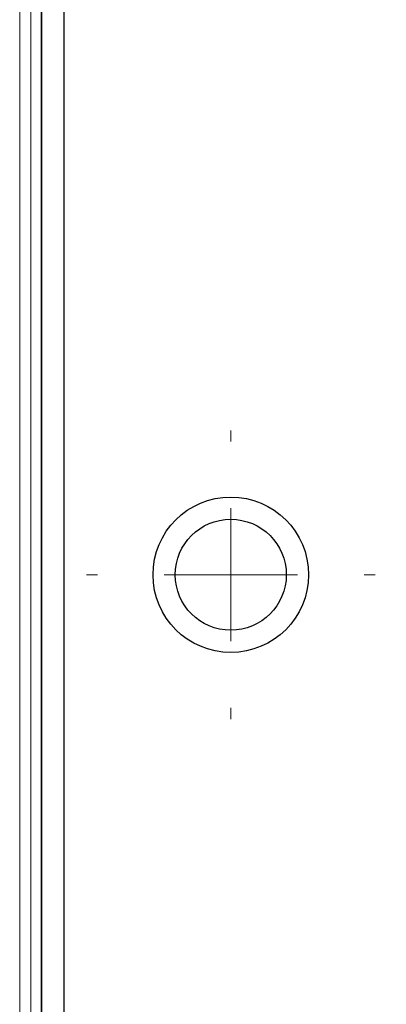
# Model space of a CAD drawing. Header units: millimetres. Extents: x 5 to 418, y 2 to 292.
# Tile 28 of 38: x 168 to 176, y 199 to 222. Entities that reach past the tile are written whole.
import ezdxf

# ---------------------------------------------------------------- set-up
doc = ezdxf.new("R2010")
doc.units = ezdxf.units.MM
doc.layers.add('SLD-0', color=7, linetype='Continuous')
doc.styles.add('SLDTEXTSTYLE0', font='TXT', dxfattribs={"width": 0.605})
doc.dimstyles.new('SLDDIMSTYLE0', dxfattribs={"dimtxt": 3.5, "dimasz": 3.5, "dimexe": 0, "dimexo": 0.0625, "dimgap": 0.875, "dimtad": 1, "dimlfac": 2, "dimrnd": 1e-09, "dimzin": 12, "dimdsep": 46, "dimtxsty": 'SLDTEXTSTYLE0', "dimsah": 1, "dimcen": 0.09, "dimadec": 0, "dimazin": 3, "dimtfac": 1, "dimtofl": 0, "dimtmove": 0, "dimatfit": 3, "dimfxl": 1, "dimfrac": 2, "dimtolj": 1, "dimtzin": 12, "dimarcsym": 0})

# ---------------------------------------------------------------- blocks, each defined once
blk = doc.blocks.new('_D_9')
at = {"layer": 'SLD-0', "color": 7}
for p, q in [((168.078, 236.502), (229.578, 236.502)), ((228.578, 91.502), (228.578, 236.502)), ((168.078, 91.502), (229.578, 91.502))]:
    blk.add_line(p, q, dxfattribs=at)
for points in [[(228.578, 236.502), (228.118, 233.002), (229.038, 233.002)], [(228.578, 91.502), (229.038, 95.002), (228.118, 95.002)]]:
    blk.add_solid(points, dxfattribs=at)
at = {"layer": 'SLD-0', "color": 7, "insert": (224.066, 159.991), "char_height": 3.5, "attachment_point": 1, "rotation": 90, "style": 'SLDTEXTSTYLE0'}
blk.add_mtext('290', dxfattribs=at)
blk = doc.blocks.new('SW_CENTERMARKSYMBOL_3')
at = {"color": 0, "linetype": 'Continuous', "lineweight": 18}
for p, q in [((0, 3), (0, 3.25)), ((0, 0), (0, 1.5)), ((-3, 0), (-3.25, 0)), ((0, 0), (-1.5, 0)), ((0, 0), (0, -1.5)), ((0, 0), (1.5, 0)), ((3, 0), (3.25, 0)), ((0, -3), (0, -3.25))]:
    blk.add_line(p, q, dxfattribs=at)

msp = doc.modelspace()

# ---------------------------------------------------------------- linework, layer by layer
at = {"color": 7, "linetype": 'Continuous', "lineweight": 25}
for p, q in [((169.078, 92.5018), (169.078, 235.5018)), ((168.5649, 115.0135), (168.5649, 222.5018)), ((168.578, 115.0018), (168.578, 222.5018))]:
    msp.add_line(p, q, dxfattribs=at)
at = {"color": 7, "linetype": 'Continuous', "lineweight": 18}
for p, q in [((168.0788, 115.25), (168.0788, 222.5018)), ((168.3284, 222.5018), (168.3284, 115.25))]:
    msp.add_line(p, q, dxfattribs=at)
at = {"color": 7, "linetype": 'Continuous', "lineweight": 25}
for radius in [1.75, 1.25]:
    msp.add_circle((172.828, 209.0018), radius, dxfattribs=at)

# ---------------------------------------------------------------- block references
at = {"color": 7, "linetype": 'Continuous', "lineweight": 0}
msp.add_blockref('SW_CENTERMARKSYMBOL_3', (172.828, 209.0018), dxfattribs=at)

# ---------------------------------------------------------------- dimensions: what is measured, and where the dimension line sits
at = {"layer": 'SLD-0', "color": 7}
dim = msp.add_linear_dim(base=(228.578, 236.5018), p1=(168.078, 91.5018), p2=(168.078, 236.5018), angle=90, dimstyle='SLDDIMSTYLE0', dxfattribs=at)
dim.commit()
dim.dimension.update_dxf_attribs({"geometry": '_D_9', "text_midpoint": (228.578, 164.0018), "dimtype": 160})

doc.saveas('drawing.dxf')
